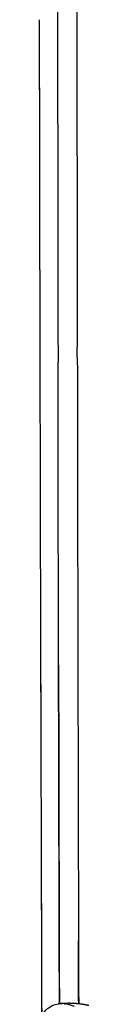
# Model space of a CAD drawing. Header units: millimetres. Extents: x 0 to 1905, y 0 to 2577.
# Tile 61 of 70: x 1184 to 1191, y 2126 to 2265. Entities that reach past the tile are written whole.
import ezdxf

# ---------------------------------------------------------------- set-up
doc = ezdxf.new("R2010")
doc.units = ezdxf.units.MM
doc.header["$MEASUREMENT"] = 0
doc.layers.add('Crea2D$visibili$linee', color=7, linetype='Continuous', true_color=0x000000)

msp = doc.modelspace()

# ---------------------------------------------------------------- linework, layer by layer
at = {"layer": 'Crea2D$visibili$linee'}
for centre, radius, start, end in [((51605.69, 2330.89), 50416.25, 180.004496, 180.08013), ((150748.58, 2457.46), 149561.96, 180.0720825, 180.0922698), ((91667.87, 2411.31), 90483.84, 180.0925441, 180.1293625), ((110111.97, 2387.7), 108922.56, 180.0669744, 180.0865562), ((60195.51, 2350.1), 59011.42, 180.0918421, 180.1195295), ((106214.51, 2382.02), 105025.1, 180.0871504, 180.0874678), ((105904.37, 2381.54), 104714.95, 180.0881347, 180.0882676), ((77075.83, 2336.23), 75886.38, 180.089793, 180.0901205), ((105155, 2380.38), 103965.58, 180.0901109, 180.0906771), ((104852.28, 2379.9), 103662.86, 180.0911029, 180.0914837), ((104551.72, 2379.42), 103362.3, 180.0920976, 180.0922921), ((98656.16, 2369.79), 97466.74, 180.0941205, 180.09418), ((93608.67, 2361.45), 92419.24, 180.0952018, 180.0953191), ((62693.72, 2307.72), 61504.24, 180.0946753, 180.1426975), ((103734.57, 2461.43), 102550.63, 180.1441091, 180.1886415), ((141095.25, 2560.43), 139911.44, 180.1554989, 180.1788139), ((102037.25, 2392.76), 100850.6, 180.1244561, 180.1517288), ((159415.79, 2531.45), 158226.57, 180.136482, 180.1469191), ((1187.12, 2123.87), 1.82, 94.4269, 98.7758), ((1187.15, 2123.57), 2.13, 89.9482, 94.3064), ((1187.26, 2124.51), 1.21, 98.6257, 102.1114)]:
    msp.add_arc(centre, radius, start, end, dxfattribs=at)
for points in [[(1189.54, 2223.15), (1189.54, 2222.86), (1189.54, 2222.56), (1189.54, 2222.27)], [(1189.54, 2221.69), (1189.54, 2221.28), (1189.54, 2220.87), (1189.54, 2220.47)], [(1189.54, 2220.22), (1189.54, 2219.74), (1189.54, 2219.25), (1189.54, 2218.76)], [(1189.54, 2217.3), (1189.54, 2217.79), (1189.54, 2218.27), (1189.54, 2218.76)], [(1186.81, 2215.49), (1186.81, 2215.86), (1186.81, 2216.23), (1186.81, 2216.6)], [(1186.81, 2214.8), (1186.81, 2215.03), (1186.81, 2215.26), (1186.81, 2215.49)], [(1189.55, 2215.84), (1189.55, 2215.58), (1189.55, 2215.32), (1189.55, 2215.07)], [(1189.55, 2214.38), (1189.55, 2214.01), (1189.55, 2213.64), (1189.55, 2213.27)], [(1189.56, 2209.58), (1189.56, 2209.01), (1189.56, 2208.45), (1189.56, 2207.88)], [(1189.56, 2207.69), (1189.56, 2207.16), (1189.56, 2206.63), (1189.56, 2206.09)], [(1184.26, 2207.01), (1184.26, 2205.84), (1184.26, 2204.67), (1184.27, 2203.5)], [(1189.6, 2187.07), (1189.61, 2181.81), (1189.62, 2176.57), (1189.63, 2171.34)], [(1189.74, 2125.76), (1189.73, 2128.7), (1189.73, 2131.64), (1189.72, 2134.59)], [(1187.04, 2125.7), (1187.03, 2125.7), (1187.02, 2125.69), (1187, 2125.69)], [(1187.76, 2125.63), (1187.78, 2125.62), (1187.8, 2125.62), (1187.83, 2125.61)]]:
    msp.add_open_spline(points, degree=3, dxfattribs=at)
for points, knots in [([(1186.82, 2209.4), (1186.82, 2209.99), (1186.81, 2211.8), (1186.81, 2213.6), (1186.81, 2214.8)], [1.24612223, 1.24612223, 1.24612223, 1.24612223, 1.2500285, 1.25787778, 1.25787778, 1.25787778, 1.25787778]), ([(1189.55, 2212.92), (1189.55, 2212.44), (1189.55, 2211.96), (1189.55, 2210.87), (1189.56, 2210.28), (1189.56, 2209.68)], [0.371293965, 0.371293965, 0.371293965, 0.371293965, 0.372856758, 0.372856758, 0.374798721, 0.374798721, 0.374798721, 0.374798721]), ([(1187.01, 2125.69), (1186.98, 2135.17), (1186.96, 2144.69), (1186.89, 2172.47), (1186.85, 2190.84), (1186.82, 2209.4)], [-0.46659463, -0.46659463, -0.46659463, -0.46659463, -0.43499955, -0.43499955, -0.37481436, -0.37481436, -0.37481436, -0.37481436]), ([(1184.39, 2120.87), (1184.36, 2121.01), (1184.31, 2121.28), (1184.25, 2121.78), (1184.22, 2122.35), (1184.27, 2123.01), (1184.37, 2123.43), (1184.44, 2123.63), (1184.48, 2123.77), (1184.59, 2124.03), (1184.86, 2124.51), (1185.32, 2125.03), (1186.03, 2125.48), (1186.57, 2125.63), (1186.84, 2125.67)], [0, 0, 0, 0, 0.434758, 0.813153, 1.50938, 2.159361, 2.791524, 2.791524, 2.791524, 3.226245, 3.633947, 4.459332, 5.289861, 6.121601, 6.121601, 6.121601, 6.121601]), ([(1186.92, 2125.68), (1186.97, 2125.69), (1187.03, 2125.7), (1187.08, 2125.71), (1187.08, 2125.71), (1187.08, 2125.71), (1187.08, 2125.71)], [3.9857199, 3.9857199, 3.9857199, 3.9857199, 4.2035494, 4.2035494, 4.2035494, 4.2057658, 4.2057658, 4.2057658, 4.2057658]), ([(1189.16, 2125.29), (1188.95, 2125.37), (1188.58, 2125.49), (1188.1, 2125.63), (1187.68, 2125.71), (1187.34, 2125.73), (1187.15, 2125.72), (1187.07, 2125.7)], [3.0184671, 3.0184671, 3.0184671, 3.0184671, 3.0383808, 3.0597211, 3.0824426, 3.1064758, 3.1286136, 3.1286136, 3.1286136, 3.1286136])]:
    msp.add_open_spline(points, degree=3, knots=knots, dxfattribs=at)
msp.add_rational_spline([(1187.15, 2125.71), (1187.58, 2125.77), (1188.03, 2125.8), (1188.47, 2125.8), (1188.54, 2125.8), (1188.62, 2125.79), (1188.69, 2125.79), (1189.02, 2125.78), (1189.38, 2125.76), (1189.91, 2125.7), (1190.15, 2125.67), (1190.41, 2125.62), (1190.67, 2125.58), (1190.92, 2125.53), (1191.17, 2125.47)], [1, 0.998140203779, 0.998140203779, 1, 0.999964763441, 0.999964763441, 1, 1, 1, 1, 1, 1, 0.999692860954, 0.999692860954, 1], degree=3, knots=[0, 0, 0, 0, 1.323592, 1.323592, 1.323592, 1.550365, 1.550365, 1.550365, 2.71461, 2.71461, 3.817085, 3.817085, 3.817085, 4.597315, 4.597315, 4.597315, 4.597315], dxfattribs=at)

doc.saveas('drawing.dxf')
